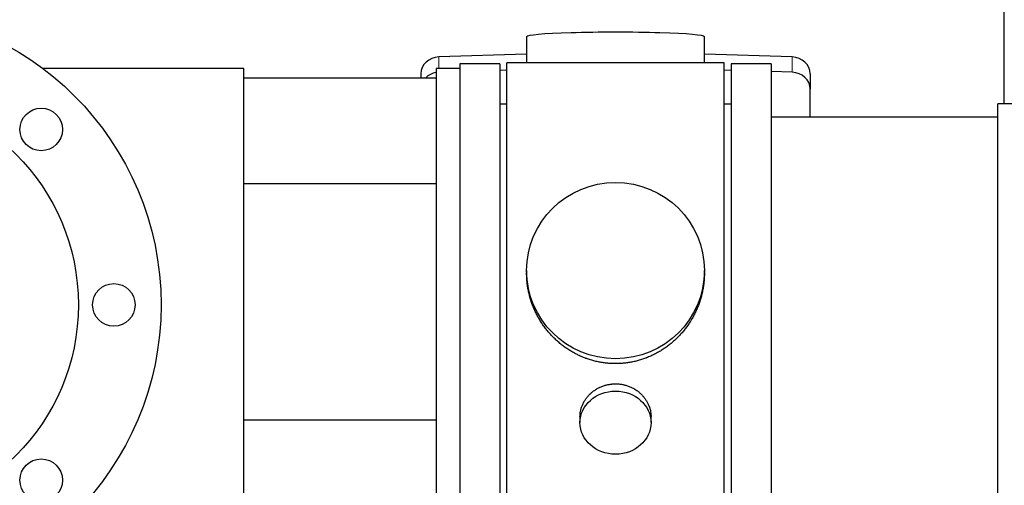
# Model space of a CAD drawing. Header units: inches. Extents: x 0 to 29700, y -16 to 21000.
# Tile 11 of 212: x 3505 to 3922, y 7523 to 7720. Entities that reach past the tile are written whole.
import ezdxf

# ---------------------------------------------------------------- set-up
doc = ezdxf.new("R2010")
doc.units = ezdxf.units.IN
doc.layers.add('254', color=7, linetype='Continuous', true_color=0xffffff)

msp = doc.modelspace()

# ---------------------------------------------------------------- linework, layer by layer
at = {"layer": '254', "color": 2, "linetype": 'Continuous', "lineweight": 25}
for p, q in [((3921.745, 7684.355), (3921.745, 7723.555)), ((3719.42, 7712.699), (3719.42, 7701.636)), ((3794.749, 7701.636), (3794.749, 7712.699)), ((3719.422, 7705.273), (3682.305, 7704.123)), ((3831.864, 7704.123), (3794.748, 7705.273)), ((3599.585, 7699.206), (3514.585, 7699.206)), ((3599.585, 7499.206), (3599.585, 7699.206)), ((3681.085, 7699.206), (3681.085, 7499.206)), ((3691.085, 7699.206), (3681.085, 7699.206)), ((3708.085, 7701.206), (3691.085, 7701.206)), ((3708.085, 7701.206), (3691.085, 7701.206)), ((3691.085, 7701.206), (3691.085, 7699.207)), ((3691.085, 7701.206), (3691.085, 7699.205)), ((3691.085, 7699.206), (3691.085, 7499.206)), ((3708.085, 7701.206), (3708.085, 7689.681)), ((3708.085, 7701.206), (3708.085, 7497.206)), ((3755.63, 7701.636), (3711.085, 7701.636)), ((3711.085, 7496.776), (3711.085, 7701.636)), ((3803.085, 7701.636), (3755.63, 7701.636)), ((3803.085, 7496.776), (3803.085, 7701.636)), ((3823.085, 7701.206), (3806.085, 7701.206)), ((3806.085, 7701.206), (3806.085, 7497.206)), ((3823.085, 7701.206), (3823.085, 7497.206)), ((3599.585, 7695.361), (3681.085, 7695.361)), ((3674.585, 7697.031), (3674.585, 7695.361)), ((3711.085, 7698.55), (3708.085, 7698.457)), ((3806.084, 7698.457), (3803.084, 7698.55)), ((3831.864, 7697.658), (3823.084, 7697.93)), ((3839.585, 7697.031), (3839.585, 7690.567)), ((3708.085, 7689.681), (3708.085, 7497.206)), ((3839.585, 7678.705), (3839.585, 7690.567)), ((3711.085, 7684.206), (3708.085, 7684.206)), ((3806.085, 7684.206), (3803.085, 7684.206)), ((3937.585, 7684.356), (3919.085, 7684.356)), ((3919.085, 7674.735), (3919.085, 7684.356)), ((3919.085, 7678.706), (3823.085, 7678.706)), ((3919.085, 7514.056), (3919.085, 7674.735)), ((3681.084, 7650.361), (3599.585, 7650.361)), ((3719.445, 7613.694), (3719.445, 7612.557)), ((3794.724, 7612.556), (3794.724, 7613.694)), ((3681.084, 7550.361), (3599.585, 7550.361)), ((3742.037, 7551.922), (3742.037, 7549.337)), ((3772.132, 7549.337), (3772.132, 7551.91))]:
    msp.add_line(p, q, dxfattribs=at)
at = {"layer": '254', "color": 110, "linetype": 'Continuous', "lineweight": 13}
for p, q in [((3682.305, 7704.123), (3682.305, 7699.206)), ((3831.864, 7704.123), (3831.864, 7697.658))]:
    msp.add_line(p, q, dxfattribs=at)
at = {"layer": '254', "color": 2, "linetype": 'Continuous', "lineweight": 25}
for centre, radius in [((3439.585, 7599.206), 125), ((3439.585, 7599.206), 90), ((3513.831, 7673.452), 9), ((3544.585, 7599.206), 9), ((3513.831, 7524.96), 9)]:
    msp.add_circle(centre, radius, dxfattribs=at)
for centre, major_axis, ratio, start_param, end_param in [((3757.085, 7712.699), (37.664, 0), 0.0504434, 0, 3.1415927), ((3682.585, 7697.031), (8, 0), 0.8870108, 1.6057029, 3.1415927), ((3831.585, 7697.031), (8, 0), 0.8870108, 0, 1.5358897), ((3682.585, 7690.567), (8, 0), 0.8870108, 1.7594359, 2.3998299), ((3831.585, 7690.567), (8, 0), 0.8870108, 0, 1.5358897)]:
    msp.add_ellipse(centre, major_axis=major_axis, ratio=ratio, start_param=start_param, end_param=end_param, dxfattribs=at)
for centre, major_axis, ratio in [((3757.085, 7613.694), (37.64, 0), 0.9914449), ((3757.085, 7549.337), (-15.048, 0), 0.8870108)]:
    msp.add_ellipse(centre, major_axis=major_axis, ratio=ratio, dxfattribs=at)
for points, knots in [([(3757.085, 7574.323), (3756.457, 7574.323), (3755.207, 7574.355), (3753.351, 7574.5), (3751.511, 7574.739), (3749.687, 7575.072), (3747.881, 7575.497), (3746.688, 7575.843), (3745.797, 7576.126), (3745.501, 7576.224), (3745.131, 7576.352), (3745.058, 7576.377), (3744.91, 7576.43), (3744.69, 7576.508), (3743.884, 7576.804), (3742.589, 7577.327), (3740.907, 7578.106), (3739.27, 7578.965), (3737.676, 7579.904), (3736.127, 7580.921), (3735.123, 7581.653), (3734.505, 7582.127), (3734.381, 7582.223), (3734.137, 7582.416), (3733.772, 7582.706), (3733.413, 7583.003), (3732.703, 7583.604), (3731.779, 7584.426), (3730.458, 7585.72), (3729.2, 7587.074), (3728.005, 7588.489), (3727.252, 7589.473), (3726.703, 7590.226), (3726.432, 7590.607), (3726.168, 7590.993), (3725.993, 7591.252), (3725.906, 7591.382), (3725.476, 7592.035), (3724.816, 7593.093), (3723.908, 7594.715), (3723.08, 7596.374), (3722.332, 7598.069), (3721.665, 7599.8), (3721.275, 7600.979), (3721.003, 7601.872), (3720.872, 7602.321), (3720.729, 7602.849), (3720.669, 7603.076), (3720.63, 7603.228), (3720.611, 7603.304), (3720.439, 7603.988), (3720.164, 7605.205), (3719.844, 7607.035), (3719.615, 7608.869), (3719.477, 7610.708), (3719.445, 7611.956), (3719.445, 7612.59), (3719.445, 7612.61)], [0, 0, 0, 0, 0.0312188, 0.0624376, 0.0936563, 0.1248751, 0.1560939, 0.1873127, 0.1873127, 0.2029221, 0.2029221, 0.2068244, 0.2068244, 0.2107268, 0.2185315, 0.2497502, 0.280969, 0.3121878, 0.3434066, 0.3746254, 0.4058442, 0.4058442, 0.4136489, 0.4136489, 0.4214535, 0.4370629, 0.4370629, 0.4682817, 0.4995005, 0.5307193, 0.5619381, 0.5931568, 0.5931568, 0.6087662, 0.6165709, 0.6165709, 0.6243756, 0.6243756, 0.6555944, 0.6868132, 0.718032, 0.7492507, 0.7804695, 0.8116883, 0.8116883, 0.8272977, 0.8351024, 0.8390047, 0.8390047, 0.8429071, 0.8429071, 0.8741259, 0.9053447, 0.9365634, 0.9677822, 0.999001, 1, 1, 1, 1]), ([(3794.724, 7612.604), (3794.724, 7612.592), (3794.724, 7611.965), (3794.693, 7610.724), (3794.556, 7608.883), (3794.327, 7607.045), (3794.113, 7605.822), (3793.93, 7604.905), (3793.849, 7604.523), (3793.761, 7604.142), (3793.726, 7603.989), (3793.708, 7603.913), (3793.653, 7603.684), (3793.467, 7602.924), (3793.091, 7601.572), (3792.505, 7599.804), (3791.837, 7598.07), (3791.087, 7596.369), (3790.254, 7594.702), (3789.644, 7593.613), (3789.245, 7592.94), (3789.164, 7592.805), (3789.001, 7592.538), (3788.755, 7592.139), (3788.503, 7591.746), (3787.989, 7590.967), (3787.281, 7589.947), (3786.153, 7588.476), (3784.958, 7587.062), (3783.697, 7585.705), (3782.811, 7584.839), (3782.13, 7584.204), (3781.785, 7583.89), (3781.433, 7583.582), (3781.198, 7583.378), (3781.079, 7583.276), (3780.484, 7582.774), (3779.517, 7581.996), (3778.02, 7580.906), (3776.476, 7579.894), (3774.885, 7578.958), (3773.247, 7578.099), (3772.123, 7577.579), (3771.267, 7577.209), (3770.836, 7577.029), (3770.401, 7576.856), (3770.182, 7576.772), (3770.109, 7576.744), (3769.963, 7576.688), (3769.305, 7576.44), (3768.056, 7576.009), (3766.274, 7575.493), (3764.473, 7575.07), (3762.655, 7574.739), (3760.818, 7574.5), (3759.581, 7574.404), (3758.648, 7574.355), (3758.181, 7574.337), (3757.633, 7574.326), (3757.398, 7574.324), (3757.242, 7574.323), (3757.163, 7574.323), (3757.085, 7574.323)], [0, 0, 0, 0, 0.0006246, 0.0318551, 0.0630856, 0.0943161, 0.1255465, 0.1255465, 0.1411618, 0.1450656, 0.1450656, 0.1489694, 0.1489694, 0.156777, 0.1880075, 0.219238, 0.2504685, 0.2816989, 0.3129294, 0.3441599, 0.3441599, 0.3519675, 0.3519675, 0.3597751, 0.3753904, 0.3753904, 0.4066209, 0.4378513, 0.4690818, 0.5003123, 0.5315428, 0.5315428, 0.547158, 0.5549656, 0.5549656, 0.5627733, 0.5627733, 0.5940037, 0.6252342, 0.6564647, 0.6876952, 0.7189257, 0.7501562, 0.7501562, 0.7657714, 0.773579, 0.773579, 0.7774828, 0.7774828, 0.7813866, 0.8126171, 0.8438476, 0.8750781, 0.9063086, 0.937539, 0.9687695, 0.9687695, 0.9843848, 0.9921924, 0.9960962, 0.9960962, 1, 1, 1, 1]), ([(3742.037, 7551.92), (3742.037, 7552.35), (3742.061, 7552.782), (3742.121, 7553.328), (3742.135, 7553.439), (3742.165, 7553.66), (3742.215, 7553.99), (3742.278, 7554.317), (3742.423, 7554.969), (3742.542, 7555.399), (3742.826, 7556.25), (3742.992, 7556.671), (3743.275, 7557.296), (3743.375, 7557.503), (3743.508, 7557.76), (3743.535, 7557.811), (3743.589, 7557.913), (3743.671, 7558.066), (3743.757, 7558.217), (3744.048, 7558.717), (3744.3, 7559.105), (3744.845, 7559.858), (3745.136, 7560.223), (3745.603, 7560.753), (3745.763, 7560.927), (3746.012, 7561.183), (3746.138, 7561.309), (3746.267, 7561.434), (3746.353, 7561.517), (3746.397, 7561.559), (3746.791, 7561.928), (3747.156, 7562.238), (3747.914, 7562.823), (3748.307, 7563.098), (3749.121, 7563.612), (3749.542, 7563.851), (3750.086, 7564.127), (3750.196, 7564.182), (3750.417, 7564.287), (3750.529, 7564.339), (3750.865, 7564.49), (3751.091, 7564.586), (3751.774, 7564.855), (3752.236, 7565.012), (3753.174, 7565.284), (3753.65, 7565.398), (3754.374, 7565.537), (3754.617, 7565.577), (3754.984, 7565.629), (3755.107, 7565.645), (3755.292, 7565.667), (3755.354, 7565.674), (3755.477, 7565.688), (3755.539, 7565.694), (3756.095, 7565.746), (3756.587, 7565.769), (3757.57, 7565.77), (3758.06, 7565.747), (3759.038, 7565.656), (3759.525, 7565.587), (3760.133, 7565.472), (3760.255, 7565.448), (3760.497, 7565.396), (3760.859, 7565.314), (3761.216, 7565.22), (3761.923, 7565.015), (3762.385, 7564.858), (3763.291, 7564.502), (3763.735, 7564.303), (3764.387, 7563.974), (3764.602, 7563.859), (3764.921, 7563.678), (3765.026, 7563.616), (3765.236, 7563.491), (3765.339, 7563.427), (3765.853, 7563.104), (3766.247, 7562.828), (3767.005, 7562.244), (3767.368, 7561.936), (3768.062, 7561.288), (3768.393, 7560.948), (3768.748, 7560.547), (3768.787, 7560.503), (3768.864, 7560.413), (3768.98, 7560.277), (3769.242, 7559.958), (3769.454, 7559.679), (3769.864, 7559.113), (3770.116, 7558.726), (3770.579, 7557.932), (3770.789, 7557.526), (3771.073, 7556.902), (3771.163, 7556.691), (3771.289, 7556.372), (3771.329, 7556.265), (3771.407, 7556.052), (3771.445, 7555.945), (3771.624, 7555.409), (3771.744, 7554.978), (3771.936, 7554.112), (3772.009, 7553.677), (3772.082, 7553.021), (3772.101, 7552.801), (3772.12, 7552.472), (3772.127, 7552.307), (3772.13, 7552.141), (3772.132, 7552.031), (3772.132, 7551.975), (3772.132, 7551.918), (3772.132, 7551.915), (3772.132, 7551.912)], [0, 0, 0, 0, 0.0308202, 0.0308202, 0.0386347, 0.0386347, 0.0464491, 0.062078, 0.062078, 0.0933358, 0.0933358, 0.1245936, 0.1245936, 0.1402226, 0.1402226, 0.1441298, 0.1441298, 0.148037, 0.1558515, 0.1558515, 0.1871093, 0.1871093, 0.2183671, 0.2183671, 0.233996, 0.233996, 0.2418105, 0.2457177, 0.2457177, 0.2496249, 0.2496249, 0.2808827, 0.2808827, 0.3121405, 0.3121405, 0.3433983, 0.3433983, 0.3512128, 0.3512128, 0.3590273, 0.3590273, 0.3746562, 0.3746562, 0.405914, 0.405914, 0.4371718, 0.4371718, 0.4528007, 0.4528007, 0.4606152, 0.4606152, 0.4645224, 0.4645224, 0.4684296, 0.4684296, 0.4996874, 0.4996874, 0.5309452, 0.5309452, 0.5622031, 0.5622031, 0.5700175, 0.5700175, 0.577832, 0.5934609, 0.5934609, 0.6247187, 0.6247187, 0.6559765, 0.6559765, 0.6716054, 0.6716054, 0.6794199, 0.6794199, 0.6872343, 0.6872343, 0.7184921, 0.7184921, 0.7497499, 0.7497499, 0.7810078, 0.7810078, 0.784915, 0.784915, 0.7888222, 0.7966367, 0.8122656, 0.8122656, 0.8435234, 0.8435234, 0.8747812, 0.8747812, 0.8904101, 0.8904101, 0.8982246, 0.8982246, 0.906039, 0.906039, 0.9372968, 0.9372968, 0.9685546, 0.9685546, 0.9841835, 0.9841835, 0.991998, 0.9959052, 0.9959052, 0.9998125, 0.9998125, 1, 1, 1, 1])]:
    msp.add_open_spline(points, degree=3, knots=knots, dxfattribs=at)

doc.saveas('drawing.dxf')
